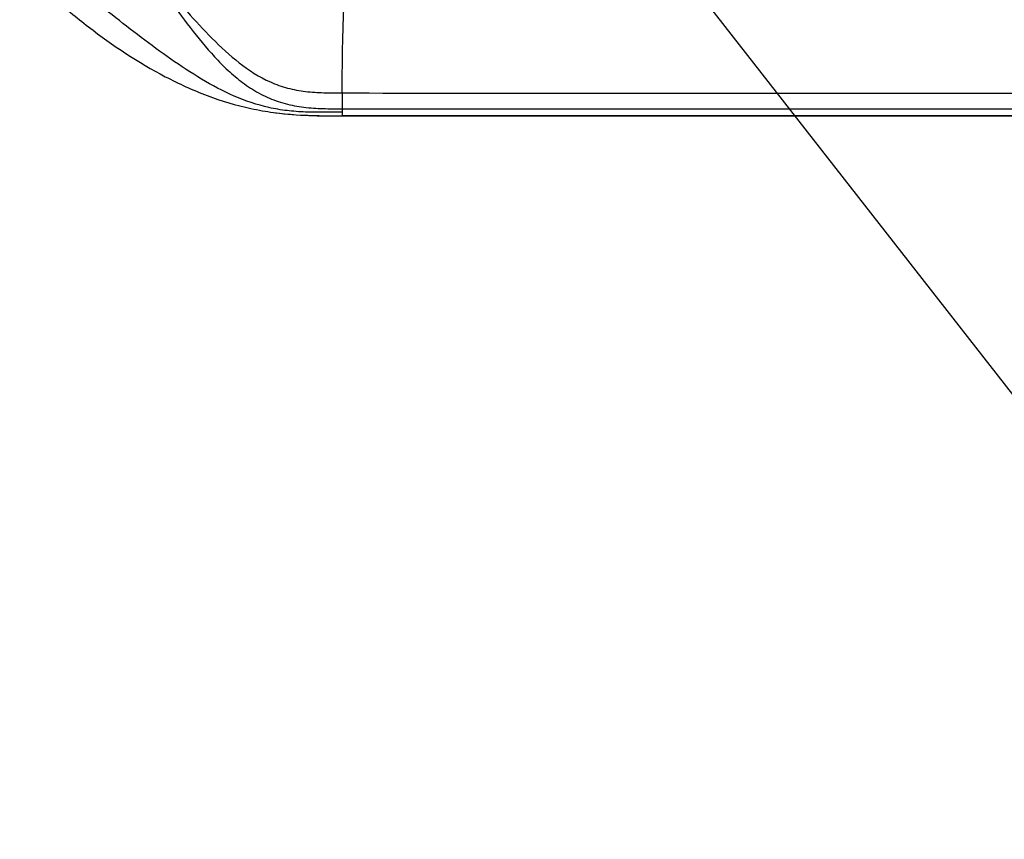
# Model space of a CAD drawing. Header units: millimetres. Extents: x 3489 to 4105, y -1201 to -766.
# Tile 37 of 55: x 3916 to 3944, y -980 to -957. Entities that reach past the tile are written whole.
import ezdxf

# ---------------------------------------------------------------- set-up
doc = ezdxf.new("R2010")
doc.units = ezdxf.units.MM
doc.styles.add('HANA', font='arial.ttf')
doc.dimstyles.new('HANA$7', dxfattribs={"dimtxt": 2.5, "dimasz": 2.5, "dimexe": 0.5, "dimexo": 0.2, "dimgap": 0.5, "dimtad": 1, "dimzin": 1, "dimdsep": 46, "dimtxsty": 'HANA', "dimcen": 0, "dimclrd": 3, "dimclre": 3, "dimclrt": 4, "dimadec": 0, "dimazin": 0, "dimtfac": 1, "dimtmove": 0, "dimatfit": 3, "dimfxl": 0, "dimtzin": 0, "dimarcsym": 0})

msp = doc.modelspace()

# ---------------------------------------------------------------- linework, layer by layer
at = {"color": 7, "linetype": 'Continuous'}
for p, q in [((3925.47, -959.045), (3925.468, -959.488)), ((3925.468, -959.46), (3925.468, -959.488)), ((3925.468, -959.488), (3925.468, -959.684)), ((3925.468, -959.488), (3974.118, -959.488)), ((3968.618, -959.684), (3925.468, -959.684)), ((3925.468, -959.69), (3968.618, -959.69))]:
    msp.add_line(p, q, dxfattribs=at)
for points in [[(3925.47, -959.045), (3925.469, -959.123), (3925.469, -959.33)], [(3925.469, -959.33), (3925.468, -959.384), (3925.468, -959.46)]]:
    msp.add_lwpolyline(points, dxfattribs=at)
for points, knots in [([(3919.077, -954.494), (3919.313, -954.76), (3919.773, -955.303), (3920.421, -956.151), (3921.054, -957.009), (3921.602, -957.709), (3922.083, -958.233), (3922.472, -958.598), (3922.899, -958.919), (3923.368, -959.178), (3923.874, -959.357), (3924.4, -959.455), (3924.934, -959.488), (3925.29, -959.488), (3925.468, -959.488)], [0, 0, 0, 0, 0.125107, 0.250136, 0.375073, 0.499916, 0.562339, 0.624775, 0.687238, 0.749732, 0.812258, 0.874815, 0.937399, 1, 1, 1, 1]), ([(3919.097, -954.477), (3919.331, -954.725), (3919.792, -955.228), (3920.462, -956.001), (3921.131, -956.775), (3921.824, -957.529), (3922.574, -958.225), (3923.296, -958.695), (3923.942, -958.923), (3924.447, -959.014), (3924.958, -959.043), (3925.299, -959.044), (3925.47, -959.045)], [0, 0, 0, 0, 0.125027, 0.250056, 0.375115, 0.500186, 0.625181, 0.749941, 0.81243, 0.874934, 0.937461, 1, 1, 1, 1]), ([(3916.451, -955.507), (3916.752, -955.81), (3917.378, -956.393), (3918.695, -957.479), (3920.124, -958.433), (3921.68, -959.145), (3922.707, -959.452), (3923.549, -959.599), (3924.4, -959.68), (3925.041, -959.685), (3925.468, -959.684)], [0, 0, 0, 0, 0.12505, 0.250111, 0.499948, 0.624939, 0.749901, 0.812423, 0.874948, 1, 1, 1, 1]), ([(3925.47, -959.045), (3925.472, -958.651), (3925.478, -957.969), (3925.503, -956.919), (3925.539, -956.263), (3925.573, -955.896)], [0, 0, 0, 0, 0.375187, 0.649061, 1, 1, 1, 1]), ([(3925.468, -959.582), (3925.126, -959.583), (3924.612, -959.597), (3923.928, -959.549), (3923.253, -959.435), (3922.437, -959.159), (3921.531, -958.672), (3920.674, -958.105), (3919.847, -957.496), (3919.035, -956.866), (3918.5, -956.439), (3918.234, -956.223)], [0, 0, 0, 0, 0.125071, 0.187542, 0.250051, 0.374859, 0.499851, 0.624852, 0.749885, 0.874942, 1, 1, 1, 1]), ([(3925.47, -959.041), (3927.495, -959.058), (3931.547, -959.055), (3937.626, -959.057), (3943.708, -959.056), (3949.791, -959.057), (3955.874, -959.057), (3963.983, -959.057), (3970.064, -959.057), (3974.118, -959.057)], [0, 0, 0, 0, 0.124863, 0.249876, 0.374902, 0.499937, 0.624973, 0.75, 1, 1, 1, 1])]:
    msp.add_open_spline(points, degree=3, knots=knots, dxfattribs=at)
msp.add_open_spline([(3923.605, -959.601), (3924.221, -959.682), (3924.846, -959.691), (3925.468, -959.69)], degree=3, dxfattribs=at)

# ---------------------------------------------------------------- leaders
msp.add_leader([(3926.968, -945.401), (3953.931, -979.921)], dimstyle='HANA$7', override={"dimgap": 0.5, "dimtad": 0, "dimtp": 0.1, "dimtm": 0.1, "dimtfillclr": 3})

doc.saveas('drawing.dxf')
